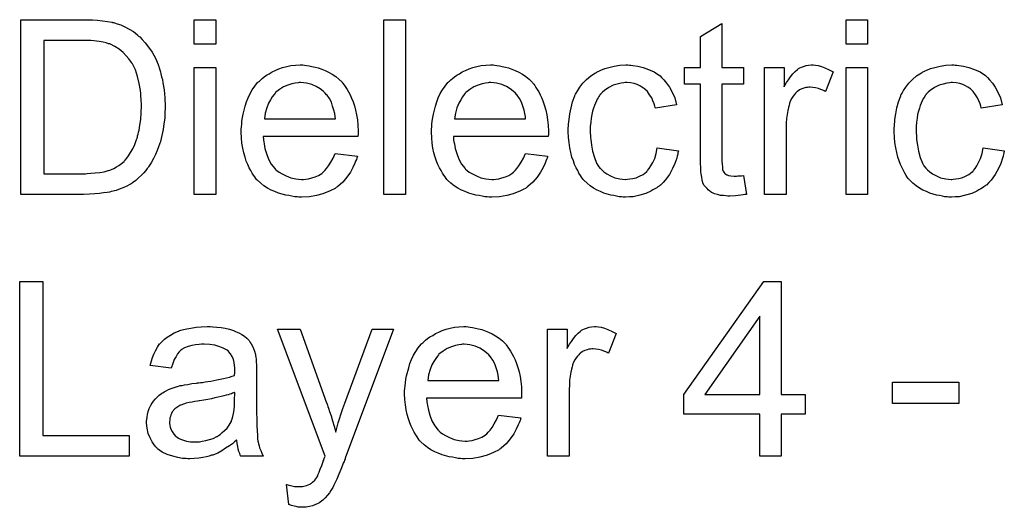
# Model space of a CAD drawing. Extents: x -1.6 to 9, y -2.8 to 5.2.
# Tile 156 of 197: x 4.743 to 5.194, y 3.223 to 3.446. Entities that reach past the tile are written whole.
import ezdxf

# ---------------------------------------------------------------- set-up
doc = ezdxf.new("R2010")
doc.units = 0
doc.layers.add('dfn6-15-57-c_document', color=1, linetype='CONTINUOUS')

msp = doc.modelspace()

# ---------------------------------------------------------------- linework, layer by layer
at = {"layer": 'dfn6-15-57-c_document', "color": 1}
for points in [[(4.776029, 3.445901), (4.778343, 3.445785), (4.780658, 3.445553), (4.782971, 3.445206), (4.784938, 3.444859), (4.785054, 3.444859), (4.785285, 3.444744), (4.785633, 3.444744), (4.786095, 3.444512), (4.787368, 3.444165), (4.788988, 3.443586), (4.790839, 3.442777), (4.792806, 3.441735), (4.794773, 3.440578), (4.796624, 3.439074), (4.79674, 3.438959), (4.796855, 3.438843), (4.797203, 3.438496), (4.797665, 3.438149), (4.798822, 3.436992), (4.800211, 3.435372), (4.801715, 3.433405), (4.803335, 3.431091), (4.804839, 3.42843), (4.806111, 3.425422), (4.806111, 3.425306), (4.806227, 3.425075), (4.806459, 3.424612), (4.806574, 3.423918), (4.806921, 3.423108), (4.807153, 3.422182), (4.807384, 3.421141), (4.807731, 3.419868), (4.808078, 3.418595), (4.80831, 3.417091), (4.808888, 3.413852), (4.809235, 3.410265), (4.809351, 3.406331), (4.809351, 3.406215), (4.809351, 3.405984), (4.809351, 3.405405), (4.809351, 3.404827), (4.809235, 3.404017), (4.809235, 3.403091), (4.80912, 3.400893), (4.808773, 3.398348), (4.808426, 3.395687), (4.807847, 3.39291), (4.807153, 3.390133), (4.807153, 3.390017), (4.807037, 3.389786), (4.806921, 3.389439), (4.806806, 3.388976), (4.806343, 3.387703), (4.805649, 3.386084), (4.804954, 3.384232), (4.804029, 3.382381), (4.802872, 3.380414), (4.801715, 3.378563), (4.801599, 3.378332), (4.801136, 3.377753), (4.800442, 3.376943), (4.799517, 3.375902), (4.798475, 3.374745), (4.797203, 3.373588), (4.79593, 3.372315), (4.794426, 3.371274), (4.794194, 3.371158), (4.793732, 3.370811), (4.792922, 3.370348), (4.791765, 3.36977), (4.790376, 3.369076), (4.788757, 3.368497), (4.786905, 3.367803), (4.784823, 3.367224), (4.784591, 3.367224), (4.784244, 3.367109), (4.783897, 3.366993), (4.78274, 3.366877), (4.78112, 3.366646), (4.779269, 3.366415), (4.777071, 3.366183), (4.774641, 3.366068), (4.77198, 3.365952), (4.743171, 3.365952), (4.743171, 3.446016), (4.773947, 3.446016), (4.776029, 3.445901)], [(4.832491, 3.434793), (4.822657, 3.434793), (4.822657, 3.446016), (4.832491, 3.446016), (4.832491, 3.434793)], [(4.919382, 3.365952), (4.909547, 3.365952), (4.909547, 3.446016), (4.919382, 3.446016), (4.919382, 3.365952)], [(5.131113, 3.434793), (5.121278, 3.434793), (5.121278, 3.446016), (5.131113, 3.446016), (5.131113, 3.434793)], [(5.064354, 3.424033), (5.074304, 3.424033), (5.074304, 3.416397), (5.064354, 3.416397), (5.064354, 3.382266), (5.064354, 3.382034), (5.064354, 3.381571), (5.064354, 3.380877), (5.06447, 3.380067), (5.064585, 3.378216), (5.064701, 3.377406), (5.064817, 3.376828), (5.064932, 3.376596), (5.065279, 3.376133), (5.065742, 3.375555), (5.066552, 3.374977), (5.066784, 3.374861), (5.067362, 3.374629), (5.068403, 3.374398), (5.069908, 3.374282), (5.071065, 3.374282), (5.071643, 3.374398), (5.072453, 3.374398), (5.073378, 3.374514), (5.074304, 3.374629), (5.075577, 3.365952), (5.075345, 3.365952), (5.074883, 3.365836), (5.074073, 3.36572), (5.073031, 3.365605), (5.071874, 3.365373), (5.070602, 3.365258), (5.068056, 3.365142), (5.067131, 3.365142), (5.066205, 3.365258), (5.065048, 3.365373), (5.06366, 3.365489), (5.062271, 3.365836), (5.060999, 3.366183), (5.059726, 3.366762), (5.05961, 3.366878), (5.059263, 3.367109), (5.0588, 3.367456), (5.058106, 3.368035), (5.057528, 3.368613), (5.056833, 3.369423), (5.056139, 3.370233), (5.055676, 3.371274), (5.055676, 3.37139), (5.055445, 3.371853), (5.055329, 3.372662), (5.055098, 3.37382), (5.054867, 3.375324), (5.054751, 3.376249), (5.054751, 3.377291), (5.054635, 3.378563), (5.054519, 3.379836), (5.054519, 3.381224), (5.054519, 3.382844), (5.054519, 3.416397), (5.04723, 3.416397), (5.04723, 3.424033), (5.054519, 3.424033), (5.054519, 3.43838), (5.064354, 3.444281), (5.064354, 3.424033)], [(4.772327, 3.436529), (4.753815, 3.436529), (4.753815, 3.375439), (4.77279, 3.375439), (4.7736, 3.375555), (4.775335, 3.375671), (4.777302, 3.375786), (4.779385, 3.376018), (4.781467, 3.376365), (4.783203, 3.376828), (4.783434, 3.376943), (4.784013, 3.377059), (4.784823, 3.377406), (4.785864, 3.377869), (4.787021, 3.378563), (4.788178, 3.379257), (4.789335, 3.380067), (4.790492, 3.380993), (4.790608, 3.381224), (4.79107, 3.381687), (4.791765, 3.382497), (4.792575, 3.383654), (4.7935, 3.385158), (4.794542, 3.386894), (4.795467, 3.38886), (4.796277, 3.391059), (4.796277, 3.391174), (4.796393, 3.391406), (4.796508, 3.391753), (4.796624, 3.392216), (4.79674, 3.392794), (4.796971, 3.393604), (4.797203, 3.394414), (4.797434, 3.39534), (4.797781, 3.397654), (4.798128, 3.400315), (4.79836, 3.403323), (4.798475, 3.406562), (4.798475, 3.406678), (4.798475, 3.407141), (4.798475, 3.40772), (4.79836, 3.408645), (4.79836, 3.409686), (4.798244, 3.410843), (4.798128, 3.412232), (4.798012, 3.41362), (4.797434, 3.416744), (4.79674, 3.419984), (4.795699, 3.422992), (4.795004, 3.424496), (4.79431, 3.425769), (4.79431, 3.425884), (4.794079, 3.426116), (4.793847, 3.426463), (4.793616, 3.426926), (4.79269, 3.428083), (4.791533, 3.429471), (4.790029, 3.430975), (4.788294, 3.432479), (4.786327, 3.433752), (4.784244, 3.434793), (4.784013, 3.434909), (4.783434, 3.435025), (4.782393, 3.435372), (4.780889, 3.435719), (4.779038, 3.43595), (4.776724, 3.436297), (4.775335, 3.436413), (4.773831, 3.436413), (4.772327, 3.436529)], [(4.832491, 3.365952), (4.822657, 3.365952), (4.822657, 3.424033), (4.832491, 3.424033), (4.832491, 3.365952)], [(4.873217, 3.42519), (4.874143, 3.425075), (4.8753, 3.424843), (4.876573, 3.424612), (4.878077, 3.424265), (4.879465, 3.423918), (4.881085, 3.423339), (4.882589, 3.42276), (4.884209, 3.421951), (4.885829, 3.421025), (4.887449, 3.419984), (4.888953, 3.418711), (4.890341, 3.417323), (4.890457, 3.417207), (4.890688, 3.416976), (4.891035, 3.416513), (4.891498, 3.415818), (4.892077, 3.415009), (4.892655, 3.414083), (4.893349, 3.412926), (4.894043, 3.411538), (4.894738, 3.410034), (4.895432, 3.408414), (4.89601, 3.406563), (4.896589, 3.404596), (4.897052, 3.402397), (4.897399, 3.400083), (4.89763, 3.397654), (4.897746, 3.394993), (4.897746, 3.394877), (4.897746, 3.394414), (4.897746, 3.393604), (4.89763, 3.392447), (4.854243, 3.392447), (4.854243, 3.392331), (4.854243, 3.391984), (4.854358, 3.391521), (4.854358, 3.390827), (4.854474, 3.390017), (4.854706, 3.389092), (4.855053, 3.387009), (4.855747, 3.384695), (4.856672, 3.38215), (4.857945, 3.379836), (4.859565, 3.377753), (4.859681, 3.377753), (4.859796, 3.377522), (4.86049, 3.376943), (4.861532, 3.376133), (4.86292, 3.375323), (4.864771, 3.374398), (4.866854, 3.373588), (4.869168, 3.37301), (4.870441, 3.372894), (4.871829, 3.372778), (4.872755, 3.372778), (4.873796, 3.372894), (4.875069, 3.373125), (4.876457, 3.373472), (4.878077, 3.373935), (4.879581, 3.374629), (4.881085, 3.375555), (4.881201, 3.375671), (4.881779, 3.376133), (4.882474, 3.376828), (4.883283, 3.377753), (4.884209, 3.379026), (4.88525, 3.380646), (4.886292, 3.382497), (4.887217, 3.384695), (4.897399, 3.383423), (4.897399, 3.383307), (4.897283, 3.383075), (4.897167, 3.382613), (4.896936, 3.381919), (4.896589, 3.381224), (4.896242, 3.380299), (4.895316, 3.378332), (4.894159, 3.376133), (4.892539, 3.373819), (4.890688, 3.371621), (4.888374, 3.369539), (4.888258, 3.369539), (4.888027, 3.369307), (4.88768, 3.369076), (4.887217, 3.368729), (4.886523, 3.368381), (4.885829, 3.368034), (4.884903, 3.367572), (4.883862, 3.367109), (4.882705, 3.366646), (4.881548, 3.366183), (4.878655, 3.365489), (4.875416, 3.36491), (4.871829, 3.364679), (4.870556, 3.364679), (4.869747, 3.364795), (4.868705, 3.36491), (4.867432, 3.365142), (4.866044, 3.365373), (4.86454, 3.365605), (4.8613, 3.36653), (4.859565, 3.367224), (4.857945, 3.367919), (4.85621, 3.368844), (4.85459, 3.369886), (4.853086, 3.371043), (4.851582, 3.372431), (4.851466, 3.372547), (4.851234, 3.372778), (4.850887, 3.373241), (4.850425, 3.373935), (4.849846, 3.374745), (4.849268, 3.375671), (4.848573, 3.376828), (4.847879, 3.3781), (4.847185, 3.379604), (4.846491, 3.381224), (4.845912, 3.383075), (4.845334, 3.385042), (4.844871, 3.387125), (4.844524, 3.389439), (4.844292, 3.391869), (4.844177, 3.394414), (4.844177, 3.39453), (4.844177, 3.395108), (4.844177, 3.395802), (4.844292, 3.396844), (4.844408, 3.398116), (4.844524, 3.399505), (4.844755, 3.401125), (4.845102, 3.402744), (4.846028, 3.406447), (4.846606, 3.408298), (4.847301, 3.410265), (4.848226, 3.412116), (4.849268, 3.413852), (4.850425, 3.415587), (4.851697, 3.417207), (4.851813, 3.417323), (4.852044, 3.417554), (4.852507, 3.417901), (4.853086, 3.41848), (4.85378, 3.419058), (4.854706, 3.419752), (4.855747, 3.420562), (4.85702, 3.421256), (4.858292, 3.422066), (4.859796, 3.42276), (4.861416, 3.423455), (4.863152, 3.424033), (4.865003, 3.424612), (4.86697, 3.424959), (4.869052, 3.42519), (4.871251, 3.425306), (4.872408, 3.425306), (4.873217, 3.42519)], [(4.96034, 3.42519), (4.961265, 3.425075), (4.962422, 3.424843), (4.963695, 3.424612), (4.965199, 3.424265), (4.966587, 3.423918), (4.968207, 3.423339), (4.969711, 3.422761), (4.971331, 3.421951), (4.972951, 3.421025), (4.974571, 3.419984), (4.976075, 3.418711), (4.977463, 3.417323), (4.977579, 3.417207), (4.97781, 3.416976), (4.978157, 3.416513), (4.97862, 3.415819), (4.979199, 3.415009), (4.979777, 3.414083), (4.980471, 3.412926), (4.981166, 3.411538), (4.98186, 3.410034), (4.982554, 3.408414), (4.983132, 3.406563), (4.983711, 3.404596), (4.984174, 3.402397), (4.984521, 3.400083), (4.984752, 3.397654), (4.984868, 3.394993), (4.984868, 3.394877), (4.984868, 3.394414), (4.984868, 3.393604), (4.984752, 3.392447), (4.941365, 3.392447), (4.941365, 3.392331), (4.941365, 3.391984), (4.94148, 3.391522), (4.94148, 3.390827), (4.941596, 3.390017), (4.941828, 3.389092), (4.942175, 3.387009), (4.942869, 3.384695), (4.943794, 3.38215), (4.945067, 3.379836), (4.946687, 3.377753), (4.946803, 3.377753), (4.946918, 3.377522), (4.947613, 3.376943), (4.948654, 3.376133), (4.950042, 3.375324), (4.951894, 3.374398), (4.953976, 3.373588), (4.95629, 3.37301), (4.957563, 3.372894), (4.958951, 3.372778), (4.959877, 3.372778), (4.960918, 3.372894), (4.962191, 3.373125), (4.963579, 3.373472), (4.965199, 3.373935), (4.966703, 3.374629), (4.968207, 3.375555), (4.968323, 3.375671), (4.968901, 3.376133), (4.969596, 3.376828), (4.970405, 3.377753), (4.971331, 3.379026), (4.972372, 3.380646), (4.973414, 3.382497), (4.974339, 3.384695), (4.984521, 3.383423), (4.984521, 3.383307), (4.984405, 3.383075), (4.984289, 3.382613), (4.984058, 3.381919), (4.983711, 3.381224), (4.983364, 3.380299), (4.982438, 3.378332), (4.981281, 3.376133), (4.979662, 3.37382), (4.97781, 3.371621), (4.975496, 3.369539), (4.975381, 3.369539), (4.975149, 3.369307), (4.974802, 3.369076), (4.974339, 3.368729), (4.973645, 3.368382), (4.972951, 3.368035), (4.972025, 3.367572), (4.970984, 3.367109), (4.969827, 3.366646), (4.96867, 3.366183), (4.965778, 3.365489), (4.962538, 3.364911), (4.958951, 3.364679), (4.957678, 3.364679), (4.956869, 3.364795), (4.955827, 3.364911), (4.954555, 3.365142), (4.953166, 3.365373), (4.951662, 3.365605), (4.948422, 3.36653), (4.946687, 3.367225), (4.945067, 3.367919), (4.943332, 3.368844), (4.941712, 3.369886), (4.940208, 3.371043), (4.938704, 3.372431), (4.938588, 3.372547), (4.938357, 3.372778), (4.93801, 3.373241), (4.937547, 3.373935), (4.936968, 3.374745), (4.93639, 3.375671), (4.935695, 3.376828), (4.935001, 3.3781), (4.934307, 3.379604), (4.933613, 3.381224), (4.933034, 3.383075), (4.932456, 3.385042), (4.931993, 3.387125), (4.931646, 3.389439), (4.931415, 3.391869), (4.931299, 3.394414), (4.931299, 3.39453), (4.931299, 3.395108), (4.931299, 3.395802), (4.931415, 3.396844), (4.93153, 3.398117), (4.931646, 3.399505), (4.931877, 3.401125), (4.932225, 3.402744), (4.93315, 3.406447), (4.933729, 3.408298), (4.934423, 3.410265), (4.935348, 3.412116), (4.93639, 3.413852), (4.937547, 3.415587), (4.938819, 3.417207), (4.938935, 3.417323), (4.939167, 3.417554), (4.939629, 3.417901), (4.940208, 3.41848), (4.940902, 3.419058), (4.941828, 3.419752), (4.942869, 3.420562), (4.944142, 3.421256), (4.945414, 3.422066), (4.946918, 3.422761), (4.948538, 3.423455), (4.950274, 3.424033), (4.952125, 3.424612), (4.954092, 3.424959), (4.956174, 3.42519), (4.958373, 3.425306), (4.95953, 3.425306), (4.96034, 3.42519)], [(5.022008, 3.42519), (5.022702, 3.42519), (5.023627, 3.425075), (5.025826, 3.424727), (5.028256, 3.424149), (5.030801, 3.423223), (5.033346, 3.422066), (5.035776, 3.420447), (5.035892, 3.420447), (5.036007, 3.420215), (5.036702, 3.419521), (5.037743, 3.41848), (5.039016, 3.416976), (5.040288, 3.415124), (5.041561, 3.41281), (5.042718, 3.410149), (5.043528, 3.407025), (5.033925, 3.405521), (5.033925, 3.405637), (5.033809, 3.405753), (5.033693, 3.406447), (5.033346, 3.407488), (5.032768, 3.408761), (5.032189, 3.410149), (5.031264, 3.411653), (5.030222, 3.413042), (5.029065, 3.414199), (5.02895, 3.414314), (5.028487, 3.414662), (5.027677, 3.415124), (5.026751, 3.415703), (5.025479, 3.416281), (5.02409, 3.416744), (5.022471, 3.417091), (5.020735, 3.417207), (5.020041, 3.417207), (5.019462, 3.417091), (5.01819, 3.416976), (5.016454, 3.416513), (5.014603, 3.415934), (5.01252, 3.415009), (5.010553, 3.41362), (5.009628, 3.41281), (5.008702, 3.411885), (5.008702, 3.411769), (5.008471, 3.411653), (5.008239, 3.411306), (5.008008, 3.410843), (5.007661, 3.410265), (5.007198, 3.409571), (5.006851, 3.408761), (5.006388, 3.407835), (5.005925, 3.406678), (5.005578, 3.405406), (5.005115, 3.404017), (5.004768, 3.402513), (5.004537, 3.400893), (5.004306, 3.399042), (5.004074, 3.397075), (5.004074, 3.394993), (5.004074, 3.394877), (5.004074, 3.39453), (5.004074, 3.393836), (5.00419, 3.393141), (5.00419, 3.3921), (5.004306, 3.391059), (5.004653, 3.388513), (5.005115, 3.385737), (5.005925, 3.382844), (5.006967, 3.380299), (5.007661, 3.379026), (5.008471, 3.377985), (5.008702, 3.377753), (5.009281, 3.377175), (5.010322, 3.376365), (5.011595, 3.375439), (5.01333, 3.374398), (5.015297, 3.373588), (5.017611, 3.37301), (5.018884, 3.372894), (5.020157, 3.372778), (5.020388, 3.372778), (5.021082, 3.372894), (5.022239, 3.37301), (5.023512, 3.373241), (5.025016, 3.373588), (5.026636, 3.374282), (5.028256, 3.375092), (5.02976, 3.376249), (5.029991, 3.376365), (5.030338, 3.376943), (5.031032, 3.377753), (5.031842, 3.379026), (5.032652, 3.38053), (5.033578, 3.382381), (5.034272, 3.384695), (5.034735, 3.387241), (5.044453, 3.385968), (5.044453, 3.385852), (5.044338, 3.385505), (5.044222, 3.385042), (5.044106, 3.384348), (5.043875, 3.383423), (5.043644, 3.382497), (5.042834, 3.380183), (5.041792, 3.377753), (5.040288, 3.375092), (5.038437, 3.372547), (5.037396, 3.37139), (5.036239, 3.370233), (5.036123, 3.370117), (5.035892, 3.370001), (5.035545, 3.36977), (5.035082, 3.369423), (5.034503, 3.36896), (5.033693, 3.368497), (5.032768, 3.368035), (5.031842, 3.367456), (5.029528, 3.366415), (5.026751, 3.365605), (5.023743, 3.364911), (5.022008, 3.364795), (5.020272, 3.364679), (5.019115, 3.364679), (5.018305, 3.364795), (5.017264, 3.364911), (5.016107, 3.365142), (5.014834, 3.365373), (5.013446, 3.365605), (5.010322, 3.36653), (5.008818, 3.367225), (5.007198, 3.367919), (5.005578, 3.368844), (5.004074, 3.369886), (5.00257, 3.371043), (5.001182, 3.372431), (5.001066, 3.372547), (5.000835, 3.372778), (5.000488, 3.373241), (5.000025, 3.37382), (4.999562, 3.374629), (4.998868, 3.375671), (4.998289, 3.376828), (4.997595, 3.3781), (4.996901, 3.379604), (4.996322, 3.38134), (4.995628, 3.383075), (4.995165, 3.385158), (4.994703, 3.387241), (4.994355, 3.38967), (4.994124, 3.3921), (4.994008, 3.394761), (4.994008, 3.394877), (4.994008, 3.395224), (4.994008, 3.395687), (4.994008, 3.396381), (4.994124, 3.397191), (4.994124, 3.398117), (4.99424, 3.399158), (4.994355, 3.400315), (4.994703, 3.40286), (4.995281, 3.405637), (4.995975, 3.408414), (4.997016, 3.411191), (4.997016, 3.411306), (4.997132, 3.411538), (4.997364, 3.411885), (4.997595, 3.412348), (4.998289, 3.41362), (4.999331, 3.415124), (5.000719, 3.41686), (5.002339, 3.418595), (5.004306, 3.420331), (5.006504, 3.421719), (5.00662, 3.421719), (5.006851, 3.421835), (5.007198, 3.422066), (5.007661, 3.422298), (5.008239, 3.422529), (5.008934, 3.422876), (5.010669, 3.42357), (5.012636, 3.424149), (5.015066, 3.424727), (5.017611, 3.42519), (5.020388, 3.425306), (5.021314, 3.425306), (5.022008, 3.42519)], [(5.107163, 3.42519), (5.108436, 3.424959), (5.10994, 3.424496), (5.11156, 3.423918), (5.113411, 3.423108), (5.115378, 3.422066), (5.111791, 3.413042), (5.111675, 3.413157), (5.111212, 3.413389), (5.110518, 3.413736), (5.109593, 3.414083), (5.108551, 3.41443), (5.107279, 3.414777), (5.106006, 3.415009), (5.104733, 3.415124), (5.104155, 3.415124), (5.103576, 3.415009), (5.102766, 3.414893), (5.101956, 3.414662), (5.100915, 3.414314), (5.099874, 3.413852), (5.098948, 3.413157), (5.098833, 3.413042), (5.098485, 3.41281), (5.098138, 3.412348), (5.09756, 3.411769), (5.096981, 3.410959), (5.096403, 3.410034), (5.095824, 3.408992), (5.095361, 3.40772), (5.095246, 3.407488), (5.09513, 3.406794), (5.094899, 3.405753), (5.094552, 3.404364), (5.094204, 3.402629), (5.093973, 3.400662), (5.093857, 3.398579), (5.093742, 3.396265), (5.093742, 3.365952), (5.083907, 3.365952), (5.083907, 3.424033), (5.092816, 3.424033), (5.092816, 3.41524), (5.092932, 3.415356), (5.093395, 3.416166), (5.093973, 3.417207), (5.094899, 3.41848), (5.095824, 3.419752), (5.096866, 3.421141), (5.097907, 3.422298), (5.098948, 3.423223), (5.099064, 3.423339), (5.099411, 3.42357), (5.100105, 3.423918), (5.100799, 3.424265), (5.101725, 3.424612), (5.102882, 3.424959), (5.104039, 3.42519), (5.105312, 3.425306), (5.106122, 3.425306), (5.107163, 3.42519)], [(5.131113, 3.365952), (5.121278, 3.365952), (5.121278, 3.424033), (5.131113, 3.424033), (5.131113, 3.365952)], [(5.171261, 3.42519), (5.171955, 3.42519), (5.172881, 3.425075), (5.175079, 3.424727), (5.177508, 3.424149), (5.180054, 3.423223), (5.182599, 3.422066), (5.185029, 3.420447), (5.185145, 3.420447), (5.18526, 3.420215), (5.185955, 3.419521), (5.186996, 3.41848), (5.188269, 3.416976), (5.189541, 3.415124), (5.190814, 3.41281), (5.191971, 3.410149), (5.192781, 3.407025), (5.183178, 3.405521), (5.183178, 3.405637), (5.183062, 3.405753), (5.182946, 3.406447), (5.182599, 3.407488), (5.182021, 3.408761), (5.181442, 3.410149), (5.180517, 3.411653), (5.179475, 3.413042), (5.178318, 3.414199), (5.178203, 3.414314), (5.17774, 3.414662), (5.17693, 3.415124), (5.176004, 3.415703), (5.174732, 3.416281), (5.173343, 3.416744), (5.171724, 3.417091), (5.169988, 3.417207), (5.169294, 3.417207), (5.168715, 3.417091), (5.167443, 3.416976), (5.165707, 3.416513), (5.163856, 3.415934), (5.161773, 3.415009), (5.159806, 3.41362), (5.158881, 3.41281), (5.157955, 3.411885), (5.157955, 3.411769), (5.157724, 3.411653), (5.157492, 3.411306), (5.157261, 3.410843), (5.156914, 3.410265), (5.156451, 3.409571), (5.156104, 3.408761), (5.155641, 3.407835), (5.155178, 3.406678), (5.154831, 3.405406), (5.154368, 3.404017), (5.154021, 3.402513), (5.15379, 3.400893), (5.153559, 3.399042), (5.153327, 3.397075), (5.153327, 3.394993), (5.153327, 3.394877), (5.153327, 3.39453), (5.153327, 3.393836), (5.153443, 3.393141), (5.153443, 3.3921), (5.153559, 3.391059), (5.153906, 3.388513), (5.154368, 3.385737), (5.155178, 3.382844), (5.15622, 3.380299), (5.156914, 3.379026), (5.157724, 3.377985), (5.157955, 3.377753), (5.158534, 3.377175), (5.159575, 3.376365), (5.160848, 3.375439), (5.162583, 3.374398), (5.16455, 3.373588), (5.166864, 3.37301), (5.168137, 3.372894), (5.169409, 3.372778), (5.169641, 3.372778), (5.170335, 3.372894), (5.171492, 3.37301), (5.172765, 3.373241), (5.174269, 3.373588), (5.175889, 3.374282), (5.177508, 3.375092), (5.179013, 3.376249), (5.179244, 3.376365), (5.179591, 3.376943), (5.180285, 3.377753), (5.181095, 3.379026), (5.181905, 3.38053), (5.182831, 3.382381), (5.183525, 3.384695), (5.183988, 3.387241), (5.193707, 3.385968), (5.193707, 3.385852), (5.193591, 3.385505), (5.193475, 3.385042), (5.193359, 3.384348), (5.193128, 3.383423), (5.192897, 3.382497), (5.192087, 3.380183), (5.191045, 3.377753), (5.189541, 3.375092), (5.18769, 3.372547), (5.186649, 3.37139), (5.185492, 3.370233), (5.185376, 3.370117), (5.185145, 3.370001), (5.184798, 3.36977), (5.184335, 3.369423), (5.183756, 3.36896), (5.182946, 3.368497), (5.182021, 3.368035), (5.181095, 3.367456), (5.178781, 3.366415), (5.176004, 3.365605), (5.172996, 3.364911), (5.171261, 3.364795), (5.169525, 3.364679), (5.168368, 3.364679), (5.167558, 3.364795), (5.166517, 3.364911), (5.16536, 3.365142), (5.164087, 3.365373), (5.162699, 3.365605), (5.159575, 3.36653), (5.158071, 3.367225), (5.156451, 3.367919), (5.154831, 3.368844), (5.153327, 3.369886), (5.151823, 3.371043), (5.150435, 3.372431), (5.150319, 3.372547), (5.150088, 3.372778), (5.14974, 3.373241), (5.149278, 3.37382), (5.148815, 3.374629), (5.148121, 3.375671), (5.147542, 3.376828), (5.146848, 3.3781), (5.146154, 3.379604), (5.145575, 3.38134), (5.144881, 3.383075), (5.144418, 3.385158), (5.143956, 3.387241), (5.143608, 3.38967), (5.143377, 3.3921), (5.143261, 3.394761), (5.143261, 3.394877), (5.143261, 3.395224), (5.143261, 3.395687), (5.143261, 3.396381), (5.143377, 3.397191), (5.143377, 3.398117), (5.143493, 3.399158), (5.143608, 3.400315), (5.143956, 3.40286), (5.144534, 3.405637), (5.145228, 3.408414), (5.14627, 3.411191), (5.14627, 3.411306), (5.146385, 3.411538), (5.146617, 3.411885), (5.146848, 3.412348), (5.147542, 3.41362), (5.148583, 3.415124), (5.149972, 3.41686), (5.151592, 3.418595), (5.153559, 3.420331), (5.155757, 3.421719), (5.155873, 3.421719), (5.156104, 3.421835), (5.156451, 3.422066), (5.156914, 3.422298), (5.157492, 3.422529), (5.158187, 3.422876), (5.159922, 3.42357), (5.161889, 3.424149), (5.164319, 3.424727), (5.166864, 3.42519), (5.169641, 3.425306), (5.170566, 3.425306), (5.171261, 3.42519)], [(4.871366, 3.417207), (4.870672, 3.417207), (4.870209, 3.417091), (4.868937, 3.416976), (4.867432, 3.416628), (4.865581, 3.41605), (4.863614, 3.41524), (4.861763, 3.414083), (4.859912, 3.412579), (4.859681, 3.412347), (4.859218, 3.411769), (4.858408, 3.410728), (4.857598, 3.409339), (4.856672, 3.40772), (4.855863, 3.405637), (4.855168, 3.403207), (4.854821, 3.400546), (4.887333, 3.400546), (4.887333, 3.400662), (4.887333, 3.400893), (4.887217, 3.40124), (4.887217, 3.401703), (4.886986, 3.403091), (4.886639, 3.404596), (4.88606, 3.406447), (4.885482, 3.408182), (4.884556, 3.409918), (4.883515, 3.411422), (4.883515, 3.411538), (4.883283, 3.411653), (4.882705, 3.412347), (4.881664, 3.413273), (4.880275, 3.414314), (4.87854, 3.415356), (4.876457, 3.416281), (4.874027, 3.416976), (4.872755, 3.417091), (4.871366, 3.417207)], [(4.958488, 3.417207), (4.957794, 3.417207), (4.957331, 3.417091), (4.956059, 3.416976), (4.954555, 3.416628), (4.952703, 3.41605), (4.950736, 3.41524), (4.948885, 3.414083), (4.947034, 3.412579), (4.946803, 3.412348), (4.94634, 3.411769), (4.94553, 3.410728), (4.94472, 3.409339), (4.943794, 3.40772), (4.942985, 3.405637), (4.94229, 3.403207), (4.941943, 3.400546), (4.974455, 3.400546), (4.974455, 3.400662), (4.974455, 3.400893), (4.974339, 3.40124), (4.974339, 3.401703), (4.974108, 3.403092), (4.973761, 3.404596), (4.973182, 3.406447), (4.972604, 3.408182), (4.971678, 3.409918), (4.970637, 3.411422), (4.970637, 3.411538), (4.970405, 3.411653), (4.969827, 3.412348), (4.968786, 3.413273), (4.967397, 3.414314), (4.965662, 3.415356), (4.963579, 3.416281), (4.96115, 3.416976), (4.959877, 3.417091), (4.958488, 3.417207)], [(4.753352, 3.255528), (4.792806, 3.255528), (4.792806, 3.24604), (4.742708, 3.24604), (4.742708, 3.326105), (4.753352, 3.326105), (4.753352, 3.255528)], [(5.091543, 3.274271), (5.102419, 3.274271), (5.102419, 3.265247), (5.091543, 3.265247), (5.091543, 3.24604), (5.081709, 3.24604), (5.081709, 3.265247), (5.046883, 3.265247), (5.046883, 3.274271), (5.08356, 3.326105), (5.091543, 3.326105), (5.091543, 3.274271)], [(5.081709, 3.310138), (5.056486, 3.274271), (5.081709, 3.274271), (5.081709, 3.310138)], [(4.831218, 3.305279), (4.832954, 3.305163), (4.834921, 3.304932), (4.836888, 3.304584), (4.838855, 3.304122), (4.840706, 3.303543), (4.840937, 3.303427), (4.841516, 3.303196), (4.842326, 3.302849), (4.843367, 3.302386), (4.844524, 3.301692), (4.845681, 3.300998), (4.846722, 3.300072), (4.847648, 3.299147), (4.847764, 3.299031), (4.847995, 3.298684), (4.848342, 3.298105), (4.848805, 3.297411), (4.849383, 3.29637), (4.849846, 3.295329), (4.850309, 3.294056), (4.850656, 3.292552), (4.850656, 3.292436), (4.850772, 3.292089), (4.850887, 3.291395), (4.851003, 3.290469), (4.851003, 3.289196), (4.851119, 3.287692), (4.851234, 3.285725), (4.851234, 3.283527), (4.851234, 3.270337), (4.851234, 3.270222), (4.851234, 3.269759), (4.851234, 3.269065), (4.851234, 3.268139), (4.851234, 3.267098), (4.851234, 3.265825), (4.85135, 3.263048), (4.85135, 3.260156), (4.851466, 3.257263), (4.851582, 3.25599), (4.851582, 3.254834), (4.851697, 3.253792), (4.851813, 3.252982), (4.851813, 3.252867), (4.851929, 3.252404), (4.852044, 3.25171), (4.852391, 3.250784), (4.852623, 3.249743), (4.853086, 3.248586), (4.853664, 3.247313), (4.854243, 3.24604), (4.843945, 3.24604), (4.84383, 3.246156), (4.843714, 3.246619), (4.843483, 3.247197), (4.843136, 3.248123), (4.842788, 3.249164), (4.842557, 3.250437), (4.842326, 3.251825), (4.842094, 3.253329), (4.841979, 3.253329), (4.841863, 3.253098), (4.841169, 3.252519), (4.840127, 3.25171), (4.838739, 3.250668), (4.837003, 3.249627), (4.835268, 3.24847), (4.833417, 3.247429), (4.83145, 3.246619), (4.831218, 3.246503), (4.830524, 3.246387), (4.829483, 3.24604), (4.82821, 3.245693), (4.82659, 3.245346), (4.824739, 3.245115), (4.822657, 3.244883), (4.820574, 3.244768), (4.819648, 3.244768), (4.818954, 3.244883), (4.818144, 3.244883), (4.817219, 3.244999), (4.815136, 3.245346), (4.812822, 3.245925), (4.810277, 3.246735), (4.807963, 3.247892), (4.80588, 3.249396), (4.805649, 3.249627), (4.80507, 3.250206), (4.80426, 3.251247), (4.803335, 3.252635), (4.802409, 3.254371), (4.801599, 3.256338), (4.801021, 3.258767), (4.800905, 3.259924), (4.800789, 3.261313), (4.800789, 3.261544), (4.800789, 3.262007), (4.800905, 3.262817), (4.801021, 3.263858), (4.801252, 3.265131), (4.801599, 3.266403), (4.802062, 3.267792), (4.802641, 3.269065), (4.802756, 3.26918), (4.802988, 3.269643), (4.80345, 3.270337), (4.804029, 3.271147), (4.804723, 3.272073), (4.805649, 3.272998), (4.806574, 3.273924), (4.807731, 3.274734), (4.807847, 3.27485), (4.80831, 3.275081), (4.808888, 3.275544), (4.809814, 3.276007), (4.810855, 3.276469), (4.812128, 3.277048), (4.813401, 3.277511), (4.814905, 3.277974), (4.81502, 3.277974), (4.815483, 3.278089), (4.816177, 3.278321), (4.817103, 3.278436), (4.81826, 3.278668), (4.819764, 3.278899), (4.8215, 3.279246), (4.823582, 3.279478), (4.823698, 3.279478), (4.824161, 3.279593), (4.824739, 3.279593), (4.825549, 3.279709), (4.826475, 3.279825), (4.827632, 3.280056), (4.828904, 3.280172), (4.830293, 3.280403), (4.83307, 3.280982), (4.836078, 3.28156), (4.838739, 3.282254), (4.840012, 3.282602), (4.841169, 3.282949), (4.841169, 3.283064), (4.841169, 3.283296), (4.841284, 3.28399), (4.841284, 3.2848), (4.841284, 3.285263), (4.841284, 3.285494), (4.841284, 3.28561), (4.841284, 3.285725), (4.841284, 3.28642), (4.841169, 3.287577), (4.840937, 3.288849), (4.84059, 3.290238), (4.840012, 3.291626), (4.839317, 3.292899), (4.838392, 3.29394), (4.838276, 3.294056), (4.837698, 3.294519), (4.836772, 3.294981), (4.835615, 3.295676), (4.833995, 3.296254), (4.832144, 3.296833), (4.82983, 3.29718), (4.827169, 3.297295), (4.826012, 3.297295), (4.824855, 3.29718), (4.823235, 3.296948), (4.821615, 3.296717), (4.81988, 3.296254), (4.81826, 3.295676), (4.816872, 3.294866), (4.816756, 3.29475), (4.816293, 3.294403), (4.815715, 3.293824), (4.81502, 3.292899), (4.814326, 3.291742), (4.813516, 3.290238), (4.812822, 3.288387), (4.812128, 3.286304), (4.802525, 3.287577), (4.802525, 3.287692), (4.802641, 3.287808), (4.802641, 3.288155), (4.802756, 3.288618), (4.803103, 3.289659), (4.803566, 3.291163), (4.804145, 3.292667), (4.804839, 3.294287), (4.805764, 3.295907), (4.806806, 3.297411), (4.806921, 3.297527), (4.807384, 3.29799), (4.808078, 3.298684), (4.809004, 3.299609), (4.810277, 3.300535), (4.811781, 3.301461), (4.813516, 3.302502), (4.815483, 3.303312), (4.815599, 3.303312), (4.815715, 3.303427), (4.816062, 3.303543), (4.816525, 3.303659), (4.817681, 3.304006), (4.819301, 3.304353), (4.821153, 3.3047), (4.823467, 3.305047), (4.825896, 3.305279), (4.828673, 3.305394), (4.829946, 3.305394), (4.831218, 3.305279)], [(4.891845, 3.245115), (4.891845, 3.244999), (4.89173, 3.244652), (4.891498, 3.244189), (4.891267, 3.243611), (4.89092, 3.242801), (4.890573, 3.241875), (4.889763, 3.239908), (4.888953, 3.23771), (4.888027, 3.235512), (4.887101, 3.233545), (4.886639, 3.232735), (4.886292, 3.231925), (4.886176, 3.231693), (4.885829, 3.231115), (4.88525, 3.230305), (4.884556, 3.229264), (4.883631, 3.228107), (4.882589, 3.22695), (4.881548, 3.225793), (4.880275, 3.224867), (4.880159, 3.224751), (4.879697, 3.22452), (4.879002, 3.224173), (4.877961, 3.22371), (4.876804, 3.223247), (4.875416, 3.2229), (4.873912, 3.222669), (4.872176, 3.222553), (4.871713, 3.222553), (4.871135, 3.222669), (4.870325, 3.222669), (4.869399, 3.2229), (4.868358, 3.223132), (4.867201, 3.223363), (4.865928, 3.223826), (4.864887, 3.232966), (4.865003, 3.232966), (4.865466, 3.232851), (4.866044, 3.232735), (4.866738, 3.232503), (4.86859, 3.232156), (4.870441, 3.232041), (4.871019, 3.232041), (4.871598, 3.232156), (4.872292, 3.232156), (4.874027, 3.232503), (4.874837, 3.232851), (4.875647, 3.233198), (4.875763, 3.233198), (4.875994, 3.233429), (4.876341, 3.23366), (4.876804, 3.234008), (4.877846, 3.234933), (4.878771, 3.236206), (4.878771, 3.236322), (4.879002, 3.236553), (4.879234, 3.237016), (4.879465, 3.23771), (4.879928, 3.238635), (4.880391, 3.240024), (4.881085, 3.241644), (4.881779, 3.243611), (4.881779, 3.243726), (4.882011, 3.244189), (4.882242, 3.244999), (4.882705, 3.24604), (4.860722, 3.304122), (4.871135, 3.304122), (4.883283, 3.270453), (4.883283, 3.270337), (4.883399, 3.270222), (4.883515, 3.269874), (4.883631, 3.269296), (4.883862, 3.268718), (4.884093, 3.268023), (4.884672, 3.266403), (4.885366, 3.264437), (4.88606, 3.262123), (4.886754, 3.259693), (4.887449, 3.257032), (4.887449, 3.257148), (4.887564, 3.257379), (4.88768, 3.257726), (4.887796, 3.258189), (4.887911, 3.258767), (4.888143, 3.259461), (4.888606, 3.261197), (4.889184, 3.263164), (4.889994, 3.265478), (4.890688, 3.267792), (4.891614, 3.270222), (4.904109, 3.304122), (4.913944, 3.304122), (4.891845, 3.245115)], [(4.948075, 3.305279), (4.949001, 3.305163), (4.950158, 3.304932), (4.951431, 3.3047), (4.952935, 3.304353), (4.954323, 3.304006), (4.955943, 3.303428), (4.957447, 3.302849), (4.959067, 3.302039), (4.960687, 3.301114), (4.962306, 3.300072), (4.963811, 3.2988), (4.965199, 3.297411), (4.965315, 3.297296), (4.965546, 3.297064), (4.965893, 3.296601), (4.966356, 3.295907), (4.966935, 3.295097), (4.967513, 3.294172), (4.968207, 3.293015), (4.968901, 3.291626), (4.969596, 3.290122), (4.97029, 3.288502), (4.970868, 3.286651), (4.971447, 3.284684), (4.97191, 3.282486), (4.972257, 3.280172), (4.972488, 3.277742), (4.972604, 3.275081), (4.972604, 3.274965), (4.972604, 3.274503), (4.972604, 3.273693), (4.972488, 3.272536), (4.929101, 3.272536), (4.929101, 3.27242), (4.929101, 3.272073), (4.929216, 3.27161), (4.929216, 3.270916), (4.929332, 3.270106), (4.929563, 3.26918), (4.92991, 3.267098), (4.930605, 3.264784), (4.93153, 3.262238), (4.932803, 3.259924), (4.934423, 3.257842), (4.934538, 3.257842), (4.934654, 3.25761), (4.935348, 3.257032), (4.93639, 3.256222), (4.937778, 3.255412), (4.939629, 3.254486), (4.941712, 3.253677), (4.944026, 3.253098), (4.945299, 3.252982), (4.946687, 3.252867), (4.947613, 3.252867), (4.948654, 3.252982), (4.949927, 3.253214), (4.951315, 3.253561), (4.952935, 3.254024), (4.954439, 3.254718), (4.955943, 3.255644), (4.956059, 3.255759), (4.956637, 3.256222), (4.957331, 3.256916), (4.958141, 3.257842), (4.959067, 3.259115), (4.960108, 3.260734), (4.96115, 3.262586), (4.962075, 3.264784), (4.972257, 3.263511), (4.972257, 3.263395), (4.972141, 3.263164), (4.972025, 3.262701), (4.971794, 3.262007), (4.971447, 3.261313), (4.9711, 3.260387), (4.970174, 3.25842), (4.969017, 3.256222), (4.967397, 3.253908), (4.965546, 3.25171), (4.963232, 3.249627), (4.963116, 3.249627), (4.962885, 3.249396), (4.962538, 3.249164), (4.962075, 3.248817), (4.961381, 3.24847), (4.960687, 3.248123), (4.959761, 3.24766), (4.95872, 3.247197), (4.957563, 3.246735), (4.956406, 3.246272), (4.953513, 3.245578), (4.950274, 3.244999), (4.946687, 3.244768), (4.945414, 3.244768), (4.944604, 3.244883), (4.943563, 3.244999), (4.94229, 3.245231), (4.940902, 3.245462), (4.939398, 3.245693), (4.936158, 3.246619), (4.934423, 3.247313), (4.932803, 3.248007), (4.931068, 3.248933), (4.929448, 3.249974), (4.927944, 3.251131), (4.92644, 3.25252), (4.926324, 3.252635), (4.926092, 3.252867), (4.925745, 3.253329), (4.925283, 3.254024), (4.924704, 3.254834), (4.924126, 3.255759), (4.923431, 3.256916), (4.922737, 3.258189), (4.922043, 3.259693), (4.921349, 3.261313), (4.92077, 3.263164), (4.920192, 3.265131), (4.919729, 3.267213), (4.919382, 3.269528), (4.91915, 3.271957), (4.919035, 3.274503), (4.919035, 3.274618), (4.919035, 3.275197), (4.919035, 3.275891), (4.91915, 3.276932), (4.919266, 3.278205), (4.919382, 3.279593), (4.919613, 3.281213), (4.91996, 3.282833), (4.920886, 3.286535), (4.921464, 3.288387), (4.922159, 3.290354), (4.923084, 3.292205), (4.924126, 3.29394), (4.925283, 3.295676), (4.926555, 3.297296), (4.926671, 3.297411), (4.926902, 3.297643), (4.927365, 3.29799), (4.927944, 3.298568), (4.928638, 3.299147), (4.929563, 3.299841), (4.930605, 3.300651), (4.931877, 3.301345), (4.93315, 3.302155), (4.934654, 3.302849), (4.936274, 3.303543), (4.93801, 3.304122), (4.939861, 3.3047), (4.941828, 3.305047), (4.94391, 3.305279), (4.946109, 3.305394), (4.947266, 3.305394), (4.948075, 3.305279)], [(5.007777, 3.305279), (5.009049, 3.305047), (5.010553, 3.304585), (5.012173, 3.304006), (5.014024, 3.303196), (5.015991, 3.302155), (5.012405, 3.29313), (5.012289, 3.293246), (5.011826, 3.293477), (5.011132, 3.293825), (5.010206, 3.294172), (5.009165, 3.294519), (5.007892, 3.294866), (5.00662, 3.295097), (5.005347, 3.295213), (5.004768, 3.295213), (5.00419, 3.295097), (5.00338, 3.294981), (5.00257, 3.29475), (5.001529, 3.294403), (5.000488, 3.29394), (4.999562, 3.293246), (4.999446, 3.29313), (4.999099, 3.292899), (4.998752, 3.292436), (4.998173, 3.291858), (4.997595, 3.291048), (4.997016, 3.290122), (4.996438, 3.289081), (4.995975, 3.287808), (4.995859, 3.287577), (4.995744, 3.286883), (4.995512, 3.285841), (4.995165, 3.284453), (4.994818, 3.282717), (4.994587, 3.28075), (4.994471, 3.278668), (4.994355, 3.276354), (4.994355, 3.24604), (4.984521, 3.24604), (4.984521, 3.304122), (4.99343, 3.304122), (4.99343, 3.295329), (4.993546, 3.295444), (4.994008, 3.296254), (4.994587, 3.297296), (4.995512, 3.298568), (4.996438, 3.299841), (4.997479, 3.301229), (4.998521, 3.302386), (4.999562, 3.303312), (4.999678, 3.303428), (5.000025, 3.303659), (5.000719, 3.304006), (5.001413, 3.304353), (5.002339, 3.3047), (5.003496, 3.305047), (5.004653, 3.305279), (5.005925, 3.305394), (5.006735, 3.305394), (5.007777, 3.305279)], [(4.946224, 3.297296), (4.94553, 3.297296), (4.945067, 3.29718), (4.943794, 3.297064), (4.94229, 3.296717), (4.940439, 3.296139), (4.938472, 3.295329), (4.936621, 3.294172), (4.93477, 3.292668), (4.934538, 3.292436), (4.934076, 3.291858), (4.933266, 3.290816), (4.932456, 3.289428), (4.93153, 3.287808), (4.93072, 3.285726), (4.930026, 3.283296), (4.929679, 3.280635), (4.962191, 3.280635), (4.962191, 3.28075), (4.962191, 3.280982), (4.962075, 3.281329), (4.962075, 3.281792), (4.961844, 3.28318), (4.961497, 3.284684), (4.960918, 3.286535), (4.96034, 3.288271), (4.959414, 3.290006), (4.958373, 3.29151), (4.958373, 3.291626), (4.958141, 3.291742), (4.957563, 3.292436), (4.956521, 3.293362), (4.955133, 3.294403), (4.953398, 3.295444), (4.951315, 3.29637), (4.948885, 3.297064), (4.947613, 3.29718), (4.946224, 3.297296)], [(5.172881, 3.270106), (5.142451, 3.270106), (5.142451, 3.279941), (5.172881, 3.279941), (5.172881, 3.270106)], [(4.841284, 3.275197), (4.841169, 3.275197), (4.841053, 3.275081), (4.840706, 3.274965), (4.840243, 3.27485), (4.839664, 3.274618), (4.83897, 3.274387), (4.83816, 3.274155), (4.837235, 3.273924), (4.836194, 3.273577), (4.834921, 3.273345), (4.833648, 3.272998), (4.832144, 3.272651), (4.830524, 3.272304), (4.828904, 3.271957), (4.827053, 3.271726), (4.825086, 3.271379), (4.824855, 3.271379), (4.824161, 3.271263), (4.823004, 3.271032), (4.821731, 3.2708), (4.820343, 3.270569), (4.818954, 3.270222), (4.817681, 3.269874), (4.816525, 3.269412), (4.816409, 3.269412), (4.816062, 3.26918), (4.815599, 3.268949), (4.815136, 3.268602), (4.813748, 3.267676), (4.812591, 3.266288), (4.812591, 3.266172), (4.812359, 3.265941), (4.812244, 3.265478), (4.812012, 3.264899), (4.811781, 3.264205), (4.811549, 3.263511), (4.811434, 3.262585), (4.811318, 3.26166), (4.811318, 3.261544), (4.811318, 3.260966), (4.811434, 3.260271), (4.811665, 3.259346), (4.812012, 3.258305), (4.812591, 3.257263), (4.813285, 3.256106), (4.814211, 3.255065), (4.814326, 3.254949), (4.814789, 3.254718), (4.815483, 3.254255), (4.816409, 3.253792), (4.817681, 3.253329), (4.819186, 3.252867), (4.820921, 3.252635), (4.823004, 3.252519), (4.823929, 3.252519), (4.825086, 3.252635), (4.826359, 3.252867), (4.827979, 3.253098), (4.829599, 3.253561), (4.831334, 3.254139), (4.83307, 3.254949), (4.833301, 3.255065), (4.833764, 3.255412), (4.834574, 3.25599), (4.835499, 3.2568), (4.836541, 3.257726), (4.837698, 3.258883), (4.838623, 3.260271), (4.839549, 3.261776), (4.839664, 3.261891), (4.83978, 3.262354), (4.840012, 3.263164), (4.840359, 3.264205), (4.840706, 3.265594), (4.840937, 3.267213), (4.841053, 3.26918), (4.841169, 3.271494), (4.841284, 3.275197)]]:
    msp.add_lwpolyline(points, dxfattribs=at)

doc.saveas('drawing.dxf')
